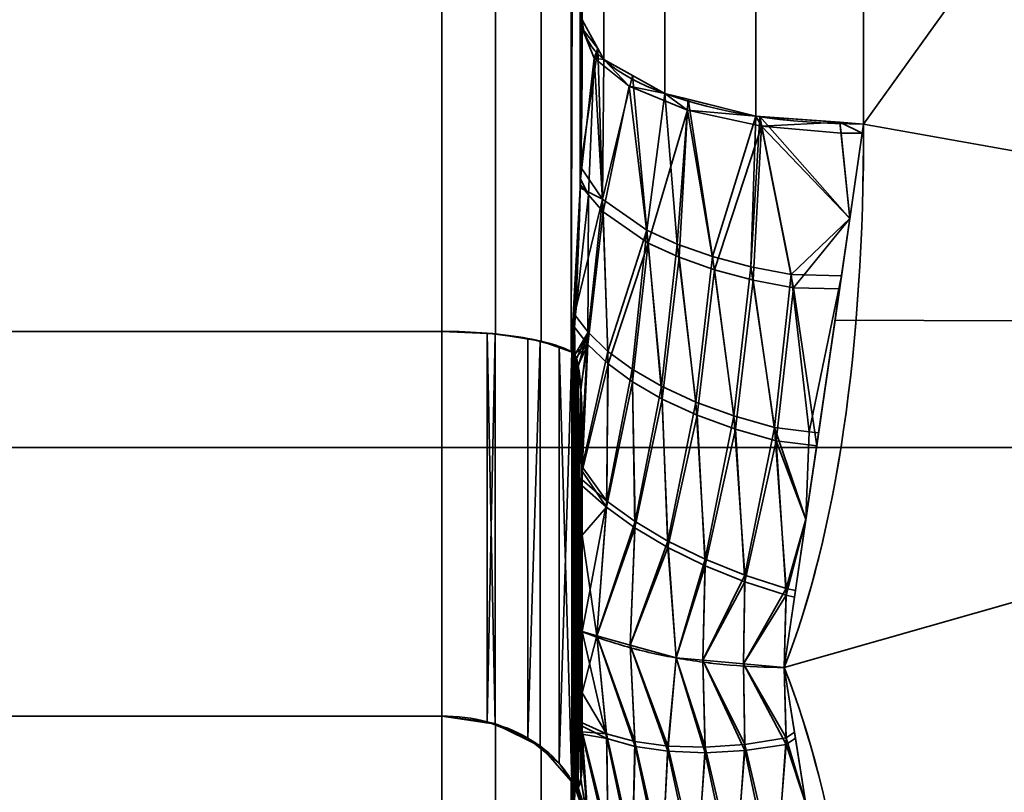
# Model space of a CAD drawing. Header units: millimetres. Extents: x -110 to 110, y -15 to 15.
# Tile 29 of 110: x -57 to -53.5, y -7.94 to -5.2. Entities that reach past the tile are written whole.
import ezdxf

# ---------------------------------------------------------------- set-up
doc = ezdxf.new("R2010")
doc.units = ezdxf.units.MM
doc.layers.add('1', color=7, linetype='Continuous', true_color=0xffffff)

msp = doc.modelspace()

# ---------------------------------------------------------------- linework, layer by layer
at = {"layer": '1', "color": 252, "linetype": 'Continuous', "lineweight": 35}
for p, q in [((-55.5, 6.3048, -12.5), (-55.5, -6.3048, -12.5)), ((-55.5, -6.3048, 12.5), (-55.5, 6.3048, 12.5)), ((-64, -6.3048, -12.5), (-55.5, -6.3048, -12.5)), ((-64, -6.3048, 12.5), (-55.5, -6.3048, 12.5)), ((-64, -7.6729, -11.7101), (-55.5, -7.6729, -11.7101)), ((-64, -7.6729, 11.7101), (-55.5, -7.6729, 11.7101)), ((-55.5, -7.6729, -11.7101), (-55.5, -13.9777, -0.7899)), ((-55.5, -13.9777, 0.7899), (-55.5, -7.6729, 11.7101))]:
    msp.add_line(p, q, dxfattribs=at)
at = {"layer": '1', "color": 252, "linetype": 'Continuous', "lineweight": 35, "extrusion": (-1, 0, 0)}
for start, end in [(248.21321, 291.78679), (68.21321, 111.78679)]:
    msp.add_arc((0, 0, 54), 15, start, end, dxfattribs=at)
at = {"layer": '1', "color": 252, "linetype": 'Continuous', "lineweight": 35, "extrusion": (9.65426e-07, -0.928571, 0.371154)}
msp.add_arc((-54, -14, -0.0001), 1, 180, 269.9999, dxfattribs=at)
at = {"layer": '1', "color": 252, "linetype": 'Continuous', "lineweight": 35, "extrusion": (0, 0.928571, 0.371154)}
msp.add_arc((54, 14), 1, 0, 90, dxfattribs=at)
at = {"layer": '1', "color": 252, "linetype": 'Continuous', "lineweight": 35, "extrusion": (1, 0, 0)}
for centre, radius, start, end in [((0, 0, -55.5), 14, 116.7655, 123.2345), ((0, 0, -55.5), 14, 236.7655, 243.2345), ((0, 0, -55), 14.5, 117.45707, 122.53526), ((0, 0, -55), 14.5, 237.45707, 242.53526)]:
    msp.add_arc(centre, radius, start, end, dxfattribs=at)
at = {"layer": '1', "color": 252, "linetype": 'Continuous', "lineweight": 35}
for points in [[(-55, -5.1962, -13), (-55, -5.2939, -12.987), (-55.001, -5.4911, -12.9599), (-55.0065, -5.7952, -12.9152), (-55.0169, -6.0965, -12.8681), (-55.0272, -6.2871, -12.8364), (-55.0333, -6.3806, -12.8205)], [(-55.0333, -6.3806, 12.8205), (-55.027, -6.2837, 12.837), (-55.0165, -6.0879, 12.8695), (-55.0062, -5.7836, 12.917), (-55.0009, -5.4818, 12.9612), (-55, -5.2902, 12.9875), (-55, -5.1962, 13)], [(-54, -5.5673, -13.9286), (-54, -6.3723, -13.6068), (-54.096, -7.0198, -13.2676), (-54.2821, -7.5, -12.9904)], [(-54.2821, -7.5, 12.9904), (-54.0956, -7.0188, 13.2682), (-54, -6.3712, 13.6073), (-54, -5.5673, 13.9286)], [(-55, -6.6857, 12.8667), (-55, -6.6659, 12.869), (-55.0003, -6.6275, 12.8728), (-55.0017, -6.5738, 12.8764), (-55.004, -6.5237, 12.8773), (-55.0076, -6.4768, 12.8748), (-55.0129, -6.4336, 12.8672), (-55.0208, -6.3975, 12.8517), (-55.0287, -6.3834, 12.8325), (-55.0333, -6.3806, 12.8205)], [(-55, -7.3727, 12.7698), (-54.9497, -7.393, 12.8051), (-54.8421, -7.4294, 12.8681), (-54.6647, -7.4697, 12.9378), (-54.4762, -7.4944, 12.9806), (-54.3468, -7.5, 12.9904), (-54.2821, -7.5, 12.9904)], [(-55, -7.3727, -12.7698), (-54.9497, -7.393, -12.8051), (-54.8421, -7.4294, -12.8681), (-54.6647, -7.4696, -12.9378), (-54.4762, -7.4943, -12.9806), (-54.3468, -7.5, -12.9904), (-54.2821, -7.5, -12.9904)], [(-54, -9.2788, 11.7857), (-54, -8.5977, 12.3219), (-54.096, -7.9802, 12.7131), (-54.2821, -7.5, 12.9904)], [(-54.2821, -7.5, -12.9904), (-54.0956, -7.9812, -12.7125), (-54, -8.5987, -12.3212), (-54, -9.2788, -11.7857)], [(-55, -7.8, -12.2233), (-55, -7.8119, -12.2073), (-55.0003, -7.8345, -12.176), (-55.0017, -7.8644, -12.1313), (-55.004, -7.8902, -12.0883), (-55.0076, -7.9115, -12.0464), (-55.0129, -7.9266, -12.0052), (-55.0208, -7.9311, -11.9662), (-55.0287, -7.9216, -11.9444), (-55.0333, -7.9126, -11.936)], [(-55.0333, -7.9126, -11.936), (-55.027, -7.9753, -11.8604), (-55.0165, -8.1013, -11.7071), (-55.0062, -8.2946, -11.4673), (-55.0009, -8.4837, -11.228), (-55, -8.6024, -11.0752), (-55, -8.6603, -11)], [(-55, -8.6603, 11), (-55, -8.6001, 11.0782), (-55.001, -8.478, 11.2354), (-55.0065, -8.2872, 11.4765), (-55.0169, -8.0958, 11.7138), (-55.0272, -7.9731, 11.8631), (-55.0333, -7.9126, 11.936)]]:
    msp.add_open_spline(points, degree=3, dxfattribs=at)
for points, knots in [([(-55.5, -6.3048, 12.5), (-55.4452, -6.3048, 12.5), (-55.3896, -6.307, 12.5093), (-55.2861, -6.3154, 12.5448), (-55.2369, -6.3217, 12.5714), (-55.1506, -6.3376, 12.6382), (-55.1125, -6.3473, 12.6794), (-55.0627, -6.3651, 12.7549), (-55.0462, -6.3727, 12.7871), (-55.0333, -6.3806, 12.8205)], [0, 0, 0, 0, 0.272272, 0.272272, 0.544337, 0.544337, 0.81965, 0.81965, 1, 1, 1, 1]), ([(-55.5, -6.3048, -12.5), (-55.4452, -6.3048, -12.5), (-55.3896, -6.307, -12.5093), (-55.2861, -6.3154, -12.5448), (-55.2369, -6.3217, -12.5714), (-55.1506, -6.3376, -12.6382), (-55.1125, -6.3473, -12.6794), (-55.0627, -6.3651, -12.7549), (-55.0462, -6.3727, -12.7871), (-55.0333, -6.3806, -12.8205)], [0, 0, 0, 0, 0.272272, 0.272272, 0.544336, 0.544336, 0.819649, 0.819649, 1, 1, 1, 1]), ([(-55.0333, -6.3806, -12.8205), (-55.031, -6.382, -12.8266), (-55.0286, -6.3846, -12.8325), (-55.0244, -6.392, -12.8428), (-55.0225, -6.3968, -12.8472), (-55.0182, -6.4101, -12.8568), (-55.016, -6.4196, -12.861), (-55.0095, -6.4558, -12.873), (-55.0069, -6.4848, -12.8755), (-55.001, -6.5713, -12.8784), (-55, -6.6298, -12.8732), (-55, -6.6878, -12.8664)], [0, 0, 0, 0, 0.060109, 0.060109, 0.1199, 0.1199, 0.212933, 0.212933, 0.471194, 0.471194, 1, 1, 1, 1]), ([(-55.5, -7.6729, -11.7101), (-55.4452, -7.6729, -11.7101), (-55.3896, -7.6799, -11.7166), (-55.2861, -7.7064, -11.7417), (-55.2369, -7.7263, -11.7605), (-55.1506, -7.7762, -11.8076), (-55.1125, -7.807, -11.8366), (-55.0627, -7.8635, -11.8898), (-55.0462, -7.8876, -11.9125), (-55.0333, -7.9126, -11.936)], [0, 0, 0, 0, 0.272272, 0.272272, 0.544336, 0.544336, 0.81965, 0.81965, 1, 1, 1, 1]), ([(-55.5, -7.6729, 11.7101), (-55.4452, -7.6729, 11.7101), (-55.3896, -7.6799, 11.7166), (-55.2861, -7.7064, 11.7417), (-55.2369, -7.7263, 11.7605), (-55.1506, -7.7762, 11.8076), (-55.1125, -7.807, 11.8366), (-55.0627, -7.8635, 11.8898), (-55.0462, -7.8876, 11.9125), (-55.0333, -7.9126, 11.936)], [0, 0, 0, 0, 0.272272, 0.272272, 0.544336, 0.544336, 0.819649, 0.819649, 1, 1, 1, 1]), ([(-55.0333, -7.9126, 11.936), (-55.031, -7.9171, 11.9403), (-55.0286, -7.9209, 11.9455), (-55.0244, -7.9262, 11.957), (-55.0225, -7.9277, 11.9634), (-55.0182, -7.9292, 11.9797), (-55.016, -7.9281, 11.99), (-55.0095, -7.9204, 12.0274), (-55.0069, -7.9081, 12.0537), (-55.001, -7.8674, 12.1301), (-55, -7.8336, 12.1782), (-55, -7.7988, 12.225)], [0, 0, 0, 0, 0.060109, 0.060109, 0.1199, 0.1199, 0.212934, 0.212934, 0.471199, 0.471199, 1, 1, 1, 1])]:
    msp.add_open_spline(points, degree=3, knots=knots, dxfattribs=at)
at = {"layer": '1', "color": 252, "linetype": 'Continuous', "lineweight": 35, "extrusion": (1, 0, 0)}
for points in [[(-55, -7.3727, 12.7698), (-55, -7.2964, 12.7833), (-55, -7.1436, 12.8077), (-55, -6.915, 12.8393), (-55, -6.7622, 12.8578), (-55, -6.6857, 12.8667)], [(-55, -7.3727, -12.7698), (-55, -7.4225, -12.7105), (-55, -7.52, -12.5904), (-55, -7.6616, -12.4082), (-55, -7.7541, -12.2851), (-55, -7.8, -12.2233)]]:
    msp.add_open_spline(points, degree=3, dxfattribs=at)
at = {"layer": '1', "color": 252, "linetype": 'Continuous', "lineweight": 35, "extrusion": (-1, -5.22268e-14, -2.96771e-13)}
msp.add_open_spline([(-55, -6.6878, -12.8664), (-55, -6.9168, -12.84), (-55, -7.1456, -12.8098), (-55, -7.3727, -12.7698)], degree=3, dxfattribs=at)
at = {"layer": '1', "color": 252, "linetype": 'Continuous', "lineweight": 35, "extrusion": (1, 4.61802e-13, -3.87235e-13)}
msp.add_open_spline([(-55, -7.7988, 12.225), (-55, -7.6613, 12.4101), (-55, -7.5208, 12.5932), (-55, -7.3727, 12.7698)], degree=3, dxfattribs=at)
at = {"layer": '1', "color": 252, "linetype": 'Continuous', "lineweight": 35}
for points in [[(-55.0401, -6.3781, 12.81), (-55.0401, 6.3781, 12.81), (-55.1464, 6.3395, 12.6464), (-55.1464, -6.3395, 12.6464)], [(-55.0401, 6.3781, -12.81), (-55.0401, -6.3781, -12.81), (-55.1464, -6.3395, -12.6464), (-55.1464, 6.3395, -12.6464)], [(-55.0401, 6.3781, 12.81), (-55.007, -5.784, 12.9164), (-55.0073, 5.7948, 12.9148)], [(-55.007, -5.784, 12.9164), (-55.0401, 6.3781, 12.81), (-55.0401, -6.3781, 12.81)], [(-55.007, 5.784, -12.9164), (-55.0401, -6.3781, -12.81), (-55.0401, 6.3781, -12.81)], [(-55.1464, -6.3395, 12.6464), (-55.1464, 6.3395, 12.6464), (-55.3087, 6.3138, 12.5381), (-55.3087, -6.3138, 12.5381)], [(-55.1464, 6.3395, -12.6464), (-55.1464, -6.3395, -12.6464), (-55.3087, -6.3138, -12.5381), (-55.3087, 6.3138, -12.5381)], [(-64, -6.3048, 12.5), (-55.5, -6.3048, 12.5), (-55.5, 6.3048, 12.5), (-64, 6.3048, 12.5)], [(-64, 6.3048, -12.5), (-55.5, 6.3048, -12.5), (-55.5, -6.3048, -12.5), (-64, -6.3048, -12.5)], [(-55.3087, -6.3138, 12.5381), (-55.3087, 6.3138, 12.5381), (-55.5, 6.3048, 12.5), (-55.5, -6.3048, 12.5)], [(-55.3087, 6.3138, -12.5381), (-55.3087, -6.3138, -12.5381), (-55.5, -6.3048, -12.5), (-55.5, 6.3048, -12.5)], [(-55.0401, -6.3781, -12.81), (-55.007, 5.784, -12.9164), (-55.0073, -5.7948, -12.9148)], [(-55.0073, 5.7948, 12.9148), (-55.007, -5.784, 12.9164), (-55, -5.1962, 13)], [(-55.0073, -5.7948, -12.9148), (-55.007, 5.784, -12.9164), (-55, 5.1962, -13)], [(-55, 5.1962, -13), (-55, -5.1962, -13), (-55.0073, -5.7948, -12.9148)], [(-54.9239, -5.3382, 13.3553), (-54.9239, 0.0328, 14.3826), (-55, 0.0319, 14), (-55, -5.1962, 13)], [(-54.7071, -5.4586, 13.6566), (-54.7071, 0.0336, 14.7071), (-54.9239, 0.0328, 14.3826), (-54.9239, -5.3382, 13.3553)], [(-54.3827, -5.5391, 13.8579), (-54.3827, 0.034, 14.9238), (-54.7071, 0.0336, 14.7071), (-54.7071, -5.4586, 13.6566)], [(-54, -5.5673, 13.9286), (-54, 0.0342, 15), (-54.3827, 0.034, 14.9238), (-54.3827, -5.5391, 13.8579)], [(-50, 0, -15), (-50, -6.2799, -13.6221), (-54, -5.5673, -13.9286)], [(-54, -5.5673, -13.9286), (-54, 0, -15), (-50, 0, -15)], [(-50, 0, 15), (-54, 0, 15), (-54, -5.5673, 13.9286)], [(-54, -5.5673, 13.9286), (-50, -6.2799, 13.6221), (-50, 0, 15)], [(-55, -5.1962, -13), (-55, -0.0319, -14), (-54.9239, -0.0328, -14.3826), (-54.9239, -5.3382, -13.3553)], [(-54.9239, -5.3382, -13.3553), (-54.9239, -0.0328, -14.3826), (-54.7071, -0.0336, -14.7071), (-54.7071, -5.4586, -13.6566)], [(-54.7071, -5.4586, -13.6566), (-54.7071, -0.0336, -14.7071), (-54.3827, -0.034, -14.9238), (-54.3827, -5.5391, -13.8579)], [(-54.3827, -5.5391, -13.8579), (-54.3827, -0.034, -14.9238), (-54, -0.0342, -15), (-54, -5.5673, -13.9286)], [(-51.2, -6.7175, 6.7175), (-65, -6.7175, 6.7175), (-65, -3.6355, 8.7769), (-51.2, -3.6355, 8.7769)], [(-51.2, -3.6355, -8.7769), (-65, -3.6355, -8.7769), (-65, -6.7175, -6.7175), (-51.2, -6.7175, -6.7175)], [(-55.0064, -5.719, -12.9256), (-55, -5.1962, -13), (-54.9448, -5.2992, -13.2578)], [(-54.9448, -5.2992, 13.2578), (-55, -5.1962, 13), (-55.0004, -5.228, 12.9955)], [(-54.9576, -5.3329, 13.2557), (-55.0004, -5.228, 12.9955), (-55.0068, -5.7631, 12.9194)], [(-55.0004, -5.228, 12.9955), (-54.9576, -5.3329, 13.2557), (-54.9448, -5.2992, 13.2578)], [(-54.9448, -5.2992, -13.2578), (-54.928, -5.8348, -13.1731), (-55.0064, -5.719, -12.9256)], [(-54.9239, -5.3382, 13.3553), (-54.9448, -5.2992, 13.2578), (-54.9576, -5.3329, 13.2557)], [(-54.928, -5.8348, -13.1731), (-54.9448, -5.2992, -13.2578), (-54.9239, -5.3382, -13.3553)], [(-55.0068, -5.7631, 12.9194), (-54.978, -5.8189, 13.0384), (-54.9576, -5.3329, 13.2557)], [(-54.978, -5.8189, 13.0384), (-54.9258, -5.8799, 13.1649), (-54.9576, -5.3329, 13.2557)], [(-54.8331, -5.4322, 13.5014), (-54.9576, -5.3329, 13.2557), (-54.9258, -5.8799, 13.1649)], [(-54.9576, -5.3329, 13.2557), (-54.8331, -5.4322, 13.5014), (-54.9239, -5.3382, 13.3553)], [(-54.928, -5.8348, -13.1731), (-54.9239, -5.3382, -13.3553), (-54.8215, -5.3951, -13.4977)], [(-54.7071, -5.4586, 13.6566), (-54.9239, -5.3382, 13.3553), (-54.8331, -5.4322, 13.5014)], [(-54.8215, -5.3951, -13.4977), (-54.7711, -5.9444, -13.3947), (-54.928, -5.8348, -13.1731)], [(-54.7711, -5.9444, -13.3947), (-54.8215, -5.3951, -13.4977), (-54.7071, -5.4586, -13.6566)], [(-54.9258, -5.8799, 13.1649), (-54.7661, -5.9906, 13.384), (-54.8331, -5.4322, 13.5014)], [(-54.6263, -5.5174, 13.7112), (-54.8331, -5.4322, 13.5014), (-54.7661, -5.9906, 13.384)], [(-54.8331, -5.4322, 13.5014), (-54.6263, -5.5174, 13.7112), (-54.7071, -5.4586, 13.6566)], [(-54.7071, -5.4586, -13.6566), (-54.6623, -5.9946, -13.4906), (-54.7711, -5.9444, -13.3947)], [(-54.6623, -5.9946, -13.4906), (-54.7071, -5.4586, -13.6566), (-54.6243, -5.4791, -13.708)], [(-54.6263, -5.5174, 13.7112), (-54.6243, -5.4791, 13.708), (-54.7071, -5.4586, 13.6566)], [(-54.6243, -5.4791, -13.708), (-54.5377, -6.0384, -13.5699), (-54.6623, -5.9946, -13.4906)], [(-54.3827, -5.5391, 13.8579), (-54.6243, -5.4791, 13.708), (-54.6263, -5.5174, 13.7112)], [(-54.5377, -6.0384, -13.5699), (-54.6243, -5.4791, -13.708), (-54.3827, -5.5391, -13.8579)], [(-54.7661, -5.9906, 13.384), (-54.656, -6.0413, 13.4782), (-54.6263, -5.5174, 13.7112)], [(-54.656, -6.0413, 13.4782), (-54.5304, -6.0855, 13.5557), (-54.6263, -5.5174, 13.7112)], [(-54.3628, -5.575, 13.8521), (-54.6263, -5.5174, 13.7112), (-54.5304, -6.0855, 13.5557)], [(-54.6263, -5.5174, 13.7112), (-54.3628, -5.575, 13.8521), (-54.3827, -5.5391, 13.8579)], [(-54.3827, -5.5391, -13.8579), (-54.4008, -6.0747, -13.6305), (-54.5377, -6.0384, -13.5699)], [(-54.4008, -6.0747, -13.6305), (-54.3827, -5.5391, -13.8579), (-54.3696, -5.54, -13.8603)], [(-54.3696, -5.54, -13.8603), (-54.2576, -6.1021, -13.6703), (-54.4008, -6.0747, -13.6305)], [(-54.0847, -5.5611, 13.9129), (-54.3827, -5.5391, 13.8579), (-54.3628, -5.575, 13.8521)], [(-54.2576, -6.1021, -13.6703), (-54.3696, -5.54, -13.8603), (-54.0491, -5.9038, -13.7652)], [(-54.3696, -5.54, -13.8603), (-54.0847, -5.5611, -13.9129), (-54.0491, -5.9038, -13.7652)], [(-54.3628, -5.575, 13.8521), (-54.0795, -5.6001, 13.912), (-54.0847, -5.5611, 13.9129)], [(-54.0491, -5.9038, -13.7652), (-54.0847, -5.5611, -13.9129), (-54, -5.5673, -13.9286)], [(-54.0847, -5.5611, 13.9129), (-54.0795, -5.6001, 13.912), (-54.0048, -5.5999, 13.9128)], [(-54.0048, -5.5999, 13.9128), (-54, -5.5673, 13.9286), (-54.0847, -5.5611, 13.9129)], [(-54.5304, -6.0855, 13.5557), (-54.3927, -6.1221, 13.6143), (-54.3628, -5.575, 13.8521)], [(-54.3927, -6.1221, 13.6143), (-54.249, -6.1497, 13.652), (-54.3628, -5.575, 13.8521)], [(-54.0491, -5.9038, 13.7652), (-54.3628, -5.575, 13.8521), (-54.249, -6.1497, 13.652)], [(-54.0491, -5.9038, 13.7652), (-54.0795, -5.6001, 13.912), (-54.3628, -5.575, 13.8521)], [(-50, -6.2799, -13.6221), (-54.1018, -6.2644, -13.5902), (-54, -5.5673, -13.9286)], [(-54, -5.5673, 13.9286), (-54.1018, -6.2644, 13.5902), (-50, -6.2799, 13.6221)], [(-54.0048, -5.5999, 13.9128), (-54.0795, -5.6001, 13.912), (-54.0491, -5.9038, 13.7652)], [(-55.0073, -5.7948, -12.9148), (-55.0064, -5.719, -12.9256), (-54.928, -5.8348, -13.1731)], [(-54.978, -5.8189, 13.0384), (-55.0068, -5.7631, 12.9194), (-55.007, -5.784, 12.9164)], [(-55.0401, -6.3781, 12.81), (-55.0333, -6.3806, 12.8205), (-55.007, -5.784, 12.9164)], [(-55.0073, -5.7948, -12.9148), (-55.0333, -6.3806, -12.8205), (-55.0401, -6.3781, -12.81)], [(-54.978, -5.8189, 13.0384), (-55.007, -5.784, 12.9164), (-55.0293, -6.2885, 12.8353)], [(-55.0273, -6.2453, -12.8423), (-55.0073, -5.7948, -12.9148), (-54.928, -5.8348, -13.1731)], [(-55.0293, -6.2885, 12.8353), (-54.9804, -6.3516, 12.9448), (-54.978, -5.8189, 13.0384)], [(-54.928, -5.8348, -13.1731), (-54.9795, -6.3078, -12.953), (-55.0273, -6.2453, -12.8423)], [(-54.9258, -5.8799, 13.1649), (-54.978, -5.8189, 13.0384), (-54.9804, -6.3516, 12.9448)], [(-54.928, -5.8348, -13.1731), (-54.9092, -6.376, -13.0665), (-54.9795, -6.3078, -12.953)], [(-54.9092, -6.376, -13.0665), (-54.928, -5.8348, -13.1731), (-54.7711, -5.9444, -13.3947)], [(-54.9804, -6.3516, 12.9448), (-54.9085, -6.4205, 13.0569), (-54.9258, -5.8799, 13.1649)], [(-54.7661, -5.9906, 13.384), (-54.9258, -5.8799, 13.1649), (-54.9085, -6.4205, 13.0569)], [(-54.0491, -5.9038, -13.7652), (-54.0788, -6.107, -13.6666), (-54.2576, -6.1021, -13.6703)], [(-54.249, -6.1497, 13.652), (-54.0855, -6.1531, 13.6442), (-54.0491, -5.9038, 13.7652)], [(-54.7711, -5.9444, -13.3947), (-54.8234, -6.4391, -13.1648), (-54.9092, -6.376, -13.0665)], [(-54.7711, -5.9444, -13.3947), (-54.719, -6.4996, -13.2518), (-54.8234, -6.4391, -13.1648)], [(-54.719, -6.4996, -13.2518), (-54.7711, -5.9444, -13.3947), (-54.6623, -5.9946, -13.4906)], [(-54.9085, -6.4205, 13.0569), (-54.8213, -6.4843, 13.1535), (-54.7661, -5.9906, 13.384)], [(-54.8213, -6.4843, 13.1535), (-54.7158, -6.5455, 13.2386), (-54.7661, -5.9906, 13.384)], [(-54.656, -6.0413, 13.4782), (-54.7661, -5.9906, 13.384), (-54.7158, -6.5455, 13.2386)], [(-54.6623, -5.9946, -13.4906), (-54.5965, -6.5562, -13.3248), (-54.719, -6.4996, -13.2518)], [(-54.5965, -6.5562, -13.3248), (-54.6623, -5.9946, -13.4906), (-54.5377, -6.0384, -13.5699)], [(-54.7158, -6.5455, 13.2386), (-54.5922, -6.6026, 13.3094), (-54.656, -6.0413, 13.4782)], [(-54.5304, -6.0855, 13.5557), (-54.656, -6.0413, 13.4782), (-54.5922, -6.6026, 13.3094)], [(-54.5377, -6.0384, -13.5699), (-54.4611, -6.6056, -13.3793), (-54.5965, -6.5562, -13.3248)], [(-54.4611, -6.6056, -13.3793), (-54.5377, -6.0384, -13.5699), (-54.4008, -6.0747, -13.6305)], [(-54.5922, -6.6026, 13.3094), (-54.4561, -6.6526, 13.3615), (-54.5304, -6.0855, 13.5557)], [(-54.3927, -6.1221, 13.6143), (-54.5304, -6.0855, 13.5557), (-54.4561, -6.6526, 13.3615)], [(-54.4008, -6.0747, -13.6305), (-54.3165, -6.6465, -13.4136), (-54.4611, -6.6056, -13.3793)], [(-54.3165, -6.6465, -13.4136), (-54.4008, -6.0747, -13.6305), (-54.2576, -6.1021, -13.6703)], [(-54.4561, -6.6526, 13.3615), (-54.3111, -6.6939, 13.3934), (-54.3927, -6.1221, 13.6143)], [(-54.249, -6.1497, 13.652), (-54.3927, -6.1221, 13.6143), (-54.3111, -6.6939, 13.3934)], [(-54.2576, -6.1021, -13.6703), (-54.1932, -6.6618, -13.3988), (-54.3165, -6.6465, -13.4136)], [(-54.1932, -6.6618, -13.3988), (-54.2576, -6.1021, -13.6703), (-54.0788, -6.107, -13.6666)], [(-54.0788, -6.107, -13.6666), (-54.1602, -6.6651, -13.3957), (-54.1932, -6.6618, -13.3988)], [(-54.3111, -6.6939, 13.3934), (-54.167, -6.7115, 13.3731), (-54.249, -6.1497, 13.652)], [(-54.0855, -6.1531, 13.6442), (-54.249, -6.1497, 13.652), (-54.167, -6.7115, 13.3731)], [(-55.0265, -6.3883, -12.8376), (-55.0333, -6.3806, -12.8205), (-55.0273, -6.2453, -12.8423)], [(-55.0273, -6.2453, -12.8423), (-54.9795, -6.3078, -12.953), (-55.0265, -6.3883, -12.8376)], [(-54.2821, -7.5, -12.9904), (-54.1018, -6.2644, -13.5902), (-50, -6.2799, -13.6221)], [(-50, -6.2799, 13.6221), (-54.1018, -6.2644, 13.5902), (-54.2821, -7.5, 12.9904)], [(-55.0293, -6.2885, 12.8353), (-55.0333, -6.3806, 12.8205), (-55.0292, -6.3844, 12.8311)], [(-54.9804, -6.3516, 12.9448), (-55.0293, -6.2885, 12.8353), (-55.0292, -6.3844, 12.8311)], [(-50, -6.2799, -13.6221), (-54, -9.2788, -11.7857), (-54.2821, -7.5, -12.9904)], [(-54.2821, -7.5, 12.9904), (-54, -9.2788, 11.7857), (-50, -6.2799, 13.6221)], [(-54, -9.2788, -11.7857), (-50, -6.2799, -13.6221), (-50, -11.4061, -9.7417)], [(-50, -11.4061, 9.7417), (-50, -6.2799, 13.6221), (-54, -9.2788, 11.7857)], [(-55.5, -7.6729, -11.7101), (-64, -7.6729, -11.7101), (-64, -6.3048, -12.5), (-55.5, -6.3048, -12.5)], [(-55.5, -6.3048, 12.5), (-64, -6.3048, 12.5), (-64, -7.6729, 11.7101), (-55.5, -7.6729, 11.7101)], [(-55.3378, -7.6931, -11.7292), (-55.5, -7.6729, -11.7101), (-55.5, -6.3048, -12.5), (-55.3378, -6.3112, -12.527)], [(-55.3378, -6.3112, 12.527), (-55.5, -6.3048, 12.5), (-55.5, -7.6729, 11.7101), (-55.3378, -7.6931, 11.7292)], [(-55.3378, -6.3112, -12.527), (-55.3094, -6.3148, -12.5423), (-55.3378, -7.6931, -11.7292)], [(-55.3094, -7.7046, 11.74), (-55.3094, -6.3148, 12.5423), (-55.3378, -6.3112, 12.527)], [(-55.3378, -7.6931, 11.7292), (-55.3094, -7.7046, 11.74), (-55.3378, -6.3112, 12.527)], [(-55.3094, -6.3148, -12.5423), (-55.3094, -7.7046, -11.74), (-55.3378, -7.6931, -11.7292)], [(-55.194, -7.7511, -11.7839), (-55.3094, -7.7046, -11.74), (-55.3094, -6.3148, -12.5423), (-55.194, -6.3296, -12.6046)], [(-55.194, -6.3296, 12.6046), (-55.3094, -6.3148, 12.5423), (-55.3094, -7.7046, 11.74), (-55.194, -7.7511, 11.7839)], [(-55.194, -6.3296, -12.6046), (-55.1493, -6.341, -12.6528), (-55.194, -7.7511, -11.7839)], [(-55.194, -7.7511, 11.7839), (-55.1493, -6.341, 12.6528), (-55.194, -6.3296, 12.6046)], [(-55.0208, -6.402, -12.851), (-55.0265, -6.3883, -12.8376), (-54.9795, -6.3078, -12.953)], [(-55.0143, -6.4293, -12.8642), (-55.0208, -6.402, -12.851), (-54.9795, -6.3078, -12.953)], [(-55.0049, -6.5131, -12.8764), (-55.0143, -6.4293, -12.8642), (-54.9795, -6.3078, -12.953)], [(-55, -6.6878, -12.8664), (-55.0049, -6.5131, -12.8764), (-54.9795, -6.3078, -12.953)], [(-54.9795, -6.3078, -12.953), (-55, -6.7868, -12.8525), (-55, -6.6878, -12.8664)], [(-55, -6.7868, -12.8525), (-54.9795, -6.3078, -12.953), (-54.9092, -6.376, -13.0665)], [(-55.1493, -6.341, -12.6528), (-55.1493, -7.7872, -11.8179), (-55.194, -7.7511, -11.7839)], [(-55.194, -7.7511, 11.7839), (-55.1493, -7.7872, 11.8179), (-55.1493, -6.341, 12.6528)], [(-55.0825, -7.841, -11.8686), (-55.1493, -7.7872, -11.8179), (-55.1493, -6.341, -12.6528), (-55.0825, -6.358, -12.7249)], [(-55.0825, -6.358, 12.7249), (-55.1493, -6.341, 12.6528), (-55.1493, -7.7872, 11.8179), (-55.0825, -7.841, 11.8686)], [(-55.0825, -6.358, -12.7249), (-55.0373, -6.3788, -12.8128), (-55.0825, -7.841, -11.8686)], [(-55.0373, -7.9069, 11.9306), (-55.0373, -6.3788, 12.8128), (-55.0825, -6.358, 12.7249)], [(-55.0825, -7.841, 11.8686), (-55.0373, -7.9069, 11.9306), (-55.0825, -6.358, 12.7249)], [(-55.0292, -6.3844, 12.8311), (-55.0222, -6.3979, 12.8478), (-54.9804, -6.3516, 12.9448)], [(-54.9804, -6.3516, 12.9448), (-55.0222, -6.3979, 12.8478), (-55.0152, -6.4246, 12.8626)], [(-55.0152, -6.4246, 12.8626), (-55.015, -6.4252, 12.8628), (-54.9804, -6.3516, 12.9448)], [(-55.015, -6.4252, 12.8628), (-55.0059, -6.5004, 12.8759), (-54.9804, -6.3516, 12.9448)], [(-54.9804, -6.3516, 12.9448), (-55.0059, -6.5004, 12.8759), (-55, -6.6857, 12.8667)], [(-54.9085, -6.4205, 13.0569), (-54.9804, -6.3516, 12.9448), (-55, -6.8019, 12.852)], [(-55, -6.6857, 12.8667), (-55, -6.8019, 12.852), (-54.9804, -6.3516, 12.9448)], [(-55.0373, -6.3788, -12.8128), (-55.0373, -7.9069, -11.9306), (-55.0825, -7.841, -11.8686)], [(-55.0333, -7.9126, -11.936), (-55.0373, -7.9069, -11.9306), (-55.0373, -6.3788, -12.8128), (-55.0333, -6.3806, -12.8205)], [(-55.0333, -6.3806, 12.8205), (-55.0373, -6.3788, 12.8128), (-55.0373, -7.9069, 11.9306), (-55.0333, -7.9126, 11.936)], [(-55.0333, -7.9126, -11.936), (-55.0333, -6.3806, -12.8205), (-55.0265, -6.3883, -12.8376)], [(-55.0333, -6.3806, 12.8205), (-55.0333, -7.9126, 11.936), (-55.0265, -7.9235, 11.9513)], [(-55.0265, -7.9235, 11.9513), (-55.0208, -7.9283, 11.9698), (-55.0333, -6.3806, 12.8205)], [(-55.0208, -7.9283, 11.9698), (-55.0143, -7.9261, 12), (-55.0333, -6.3806, 12.8205)], [(-55.0143, -7.9261, 12), (-55.0049, -7.8947, 12.0788), (-55.0333, -6.3806, 12.8205)], [(-55.0292, -6.3844, 12.8311), (-55.0333, -6.3806, 12.8205), (-55, -7.7984, 12.2244)], [(-55.0049, -7.8947, 12.0788), (-55, -7.7984, 12.2244), (-55.0333, -6.3806, 12.8205)], [(-55.0265, -6.3883, -12.8376), (-55.0208, -6.402, -12.851), (-55.0333, -7.9126, -11.936)], [(-55.0208, -6.402, -12.851), (-55.0143, -6.4293, -12.8642), (-55.0333, -7.9126, -11.936)], [(-55.0222, -6.3979, 12.8478), (-55.0292, -6.3844, 12.8311), (-55, -7.7984, 12.2244)], [(-55, -7.7984, 12.2244), (-55.0152, -6.4246, 12.8626), (-55.0222, -6.3979, 12.8478)], [(-54.9092, -6.376, -13.0665), (-54.9132, -6.9081, -12.9401), (-55, -6.7868, -12.8525)], [(-54.9132, -6.9081, -12.9401), (-54.9092, -6.376, -13.0665), (-54.8234, -6.4391, -13.1648)], [(-55.0143, -6.4293, -12.8642), (-55.0049, -6.5131, -12.8764), (-55.0333, -7.9126, -11.936)], [(-55.015, -6.4252, 12.8628), (-55.0152, -6.4246, 12.8626), (-55, -7.7984, 12.2244)], [(-55.0059, -6.5004, 12.8759), (-55.015, -6.4252, 12.8628), (-55, -7.7984, 12.2244)], [(-55, -6.8019, 12.852), (-54.914, -6.9299, 12.9344), (-54.9085, -6.4205, 13.0569)], [(-54.8213, -6.4843, 13.1535), (-54.9085, -6.4205, 13.0569), (-54.914, -6.9299, 12.9344)], [(-54.8234, -6.4391, -13.1648), (-54.8126, -6.9807, -13.015), (-54.9132, -6.9081, -12.9401)], [(-54.8126, -6.9807, -13.015), (-54.8234, -6.4391, -13.1648), (-54.719, -6.4996, -13.2518)], [(-55, -7.7984, 12.2244), (-55, -6.6857, 12.8667), (-55.0059, -6.5004, 12.8759)], [(-54.914, -6.9299, 12.9344), (-54.8129, -7.003, 13.0081), (-54.8213, -6.4843, 13.1535)], [(-54.7158, -6.5455, 13.2386), (-54.8213, -6.4843, 13.1535), (-54.8129, -7.003, 13.0081)], [(-54.719, -6.4996, -13.2518), (-54.6959, -7.0504, -13.0754), (-54.8126, -6.9807, -13.015)], [(-54.6959, -7.0504, -13.0754), (-54.719, -6.4996, -13.2518), (-54.5965, -6.5562, -13.3248)], [(-55.0049, -6.5131, -12.8764), (-55, -6.6874, -12.8658), (-55.0333, -7.9126, -11.936)], [(-54.8129, -7.003, 13.0081), (-54.6958, -7.0731, 13.0672), (-54.7158, -6.5455, 13.2386)], [(-54.5922, -6.6026, 13.3094), (-54.7158, -6.5455, 13.2386), (-54.6958, -7.0731, 13.0672)], [(-54.5965, -6.5562, -13.3248), (-54.5639, -7.1155, -13.1187), (-54.6959, -7.0504, -13.0754)], [(-54.5639, -7.1155, -13.1187), (-54.5965, -6.5562, -13.3248), (-54.4611, -6.6056, -13.3793)], [(-54.6958, -7.0731, 13.0672), (-54.5636, -7.1387, 13.1092), (-54.5922, -6.6026, 13.3094)], [(-54.4561, -6.6526, 13.3615), (-54.5922, -6.6026, 13.3094), (-54.5636, -7.1387, 13.1092)], [(-54.4611, -6.6056, -13.3793), (-54.4226, -7.1724, -13.142), (-54.5639, -7.1155, -13.1187)], [(-54.4226, -7.1724, -13.142), (-54.4611, -6.6056, -13.3793), (-54.3165, -6.6465, -13.4136)], [(-54.3165, -6.6465, -13.4136), (-54.2759, -7.2195, -13.1443), (-54.4226, -7.1724, -13.142)], [(-54.2759, -7.2195, -13.1443), (-54.3165, -6.6465, -13.4136), (-54.2051, -6.9723, -13.2465)], [(-54.3165, -6.6465, -13.4136), (-54.1932, -6.6618, -13.3988), (-54.2051, -6.9723, -13.2465)], [(-54.5636, -7.1387, 13.1092), (-54.4222, -7.1959, 13.131), (-54.4561, -6.6526, 13.3615)], [(-54.3111, -6.6939, 13.3934), (-54.4561, -6.6526, 13.3615), (-54.4222, -7.1959, 13.131)], [(-54.2051, -6.9723, -13.2465), (-54.1932, -6.6618, -13.3988), (-54.1602, -6.6651, -13.3957)], [(-51.2, -8.7769, 3.6355), (-65, -8.7769, 3.6355), (-65, -6.7175, 6.7175), (-51.2, -6.7175, 6.7175)], [(-51.2, -6.7175, -6.7175), (-65, -6.7175, -6.7175), (-65, -8.7769, -3.6355), (-51.2, -8.7769, -3.6355)], [(-55.0292, -7.9198, -11.9446), (-55.0333, -7.9126, -11.936), (-55, -6.6874, -12.8658)], [(-55.0222, -7.9276, -11.9646), (-55.0292, -7.9198, -11.9446), (-55, -6.6874, -12.8658)], [(-55, -6.6874, -12.8658), (-55.0152, -7.927, -11.9951), (-55.0222, -7.9276, -11.9646)], [(-55.015, -7.9269, -11.9958), (-55.0152, -7.927, -11.9951), (-55, -6.6874, -12.8658)], [(-55.0059, -7.9006, -12.0674), (-55.015, -7.9269, -11.9958), (-55, -6.6874, -12.8658)], [(-55, -6.6874, -12.8658), (-55, -7.8, -12.2233), (-55.0059, -7.9006, -12.0674)], [(-55, -7.0293, 12.8233), (-55, -6.6857, 12.8667), (-55, -7.7988, 12.225), (-55, -7.3727, 12.7698)], [(-55, -7.5907, -12.4992), (-55, -7.8, -12.2233), (-55, -6.6878, -12.8664), (-55, -7.3727, -12.7698)], [(-54.4222, -7.1959, 13.131), (-54.2756, -7.2433, 13.1319), (-54.3111, -6.6939, 13.3934)], [(-54.2051, -6.9722, 13.2466), (-54.3111, -6.6939, 13.3934), (-54.2756, -7.2433, 13.1319)], [(-54.2051, -6.9722, 13.2466), (-54.167, -6.7115, 13.3731), (-54.3111, -6.6939, 13.3934)], [(-54.9132, -6.9081, -12.9401), (-55, -6.8322, -12.8461), (-55, -6.7868, -12.8525)], [(-55, -6.8019, 12.852), (-55, -6.8541, 12.8454), (-54.914, -6.9299, 12.9344)], [(-55, -7.3727, -12.7698), (-55, -6.8322, -12.8461), (-54.9132, -6.9081, -12.9401)], [(-54.914, -6.9299, 12.9344), (-55, -6.8541, 12.8454), (-55, -7.0293, 12.8233)], [(-54.9132, -6.9081, -12.9401), (-54.9481, -7.3873, -12.7951), (-55, -7.3727, -12.7698)], [(-54.9481, -7.3873, 12.7951), (-54.914, -6.9299, 12.9344), (-55, -7.0293, 12.8233)], [(-54.9481, -7.3873, -12.7951), (-54.9132, -6.9081, -12.9401), (-54.8126, -6.9807, -13.015)], [(-54.8129, -7.003, 13.0081), (-54.914, -6.9299, 12.9344), (-54.9481, -7.3873, 12.7951)], [(-54.8126, -6.9807, -13.015), (-54.8304, -7.4203, -12.8524), (-54.9481, -7.3873, -12.7951)], [(-54.8304, -7.4203, -12.8524), (-54.8126, -6.9807, -13.015), (-54.6959, -7.0504, -13.0754)], [(-54.2051, -6.9723, -13.2465), (-54.2422, -7.2264, -13.1232), (-54.2759, -7.2195, -13.1443)], [(-54.2756, -7.2433, 13.1319), (-54.2456, -7.2497, 13.1119), (-54.2051, -6.9722, 13.2466)], [(-55, -7.0293, 12.8233), (-55, -7.3727, 12.7698), (-54.9481, -7.3873, 12.7951)], [(-54.9481, -7.3873, 12.7951), (-54.8304, -7.4204, 12.8524), (-54.8129, -7.003, 13.0081)], [(-54.6958, -7.0731, 13.0672), (-54.8129, -7.003, 13.0081), (-54.8304, -7.4204, 12.8524)], [(-54.6959, -7.0504, -13.0754), (-54.6666, -7.4664, -12.9322), (-54.8304, -7.4203, -12.8524)], [(-54.6666, -7.4664, -12.9322), (-54.6959, -7.0504, -13.0754), (-54.5639, -7.1155, -13.1187)], [(-54.8304, -7.4204, 12.8524), (-54.6666, -7.4664, 12.9321), (-54.6958, -7.0731, 13.0672)], [(-54.5636, -7.1387, 13.1092), (-54.6958, -7.0731, 13.0672), (-54.6666, -7.4664, 12.9321)], [(-54.5639, -7.1155, -13.1187), (-54.572, -7.4746, -12.9465), (-54.6666, -7.4664, -12.9322)], [(-54.6666, -7.4664, 12.9321), (-54.572, -7.4747, 12.9465), (-54.5636, -7.1387, 13.1092)], [(-54.572, -7.4746, -12.9465), (-54.5639, -7.1155, -13.1187), (-54.4226, -7.1724, -13.142)], [(-54.4222, -7.1959, 13.131), (-54.5636, -7.1387, 13.1092), (-54.572, -7.4747, 12.9465)], [(-54.4226, -7.1724, -13.142), (-54.4273, -7.4873, -12.9684), (-54.572, -7.4746, -12.9465)], [(-54.4273, -7.4873, -12.9684), (-54.4226, -7.1724, -13.142), (-54.2759, -7.2195, -13.1443)], [(-54.572, -7.4747, 12.9465), (-54.4273, -7.4873, 12.9684), (-54.4222, -7.1959, 13.131)], [(-54.2756, -7.2433, 13.1319), (-54.4222, -7.1959, 13.131), (-54.4273, -7.4873, 12.9684)], [(-54.2759, -7.2195, -13.1443), (-54.2825, -7.5, -12.9903), (-54.4273, -7.4873, -12.9684)], [(-54.4273, -7.4873, 12.9684), (-54.2825, -7.5, 12.9903), (-54.2756, -7.2433, 13.1319)], [(-54.2825, -7.5, -12.9903), (-54.2759, -7.2195, -13.1443), (-54.2422, -7.2264, -13.1232)], [(-54.2422, -7.2264, -13.1232), (-54.2821, -7.5, -12.9904), (-54.2825, -7.5, -12.9903)], [(-54.2456, -7.2497, 13.1119), (-54.2756, -7.2433, 13.1319), (-54.2825, -7.5, 12.9903)], [(-54.2825, -7.5, 12.9903), (-54.2821, -7.5, 12.9904), (-54.2456, -7.2497, 13.1119)], [(-55, -7.5907, -12.4992), (-55, -7.3727, -12.7698), (-54.9481, -7.3873, -12.7951)], [(-55, -7.3727, 12.7698), (-55, -7.7089, 12.3399), (-54.9132, -7.7524, 12.4526)], [(-54.9132, -7.7524, 12.4526), (-54.9481, -7.3873, 12.7951), (-55, -7.3727, 12.7698)], [(-54.9481, -7.3873, -12.7951), (-54.914, -7.7366, -12.4686), (-55, -7.5907, -12.4992)], [(-54.9481, -7.3873, -12.7951), (-54.8304, -7.4203, -12.8524), (-54.8129, -7.7639, -12.5688)], [(-54.8129, -7.7639, -12.5688), (-54.914, -7.7366, -12.4686), (-54.9481, -7.3873, -12.7951)], [(-54.9481, -7.3873, 12.7951), (-54.9132, -7.7524, 12.4526), (-54.8126, -7.7809, 12.553)], [(-54.8126, -7.7809, 12.553), (-54.8304, -7.4204, 12.8524), (-54.9481, -7.3873, 12.7951)], [(-54.8304, -7.4203, -12.8524), (-54.6666, -7.4664, -12.9322), (-54.6958, -7.78, -12.6591)], [(-54.6958, -7.78, -12.6591), (-54.8129, -7.7639, -12.5688), (-54.8304, -7.4203, -12.8524)], [(-54.8304, -7.4204, 12.8524), (-54.8126, -7.7809, 12.553), (-54.6959, -7.7984, 12.6435)], [(-54.6959, -7.7984, 12.6435), (-54.6666, -7.4664, 12.9321), (-54.8304, -7.4204, 12.8524)], [(-54.6666, -7.4664, 12.9321), (-54.6959, -7.7984, 12.6435), (-54.5639, -7.8034, 12.7216)], [(-54.5636, -7.7836, -12.7369), (-54.6958, -7.78, -12.6591), (-54.6666, -7.4664, -12.9322)], [(-54.6666, -7.4664, -12.9322), (-54.572, -7.4746, -12.9465), (-54.5636, -7.7836, -12.7369)], [(-54.5639, -7.8034, 12.7216), (-54.572, -7.4747, 12.9465), (-54.6666, -7.4664, 12.9321)], [(-54.572, -7.4746, -12.9465), (-54.4273, -7.4873, -12.9684), (-54.4222, -7.7738, -12.7974)], [(-54.4222, -7.7738, -12.7974), (-54.5636, -7.7836, -12.7369), (-54.572, -7.4746, -12.9465)], [(-54.572, -7.4747, 12.9465), (-54.5639, -7.8034, 12.7216), (-54.4226, -7.7951, 12.7825)], [(-54.4226, -7.7951, 12.7825), (-54.4273, -7.4873, 12.9684), (-54.572, -7.4747, 12.9465)], [(-54.4273, -7.4873, -12.9684), (-54.2825, -7.5, -12.9903), (-54.2756, -7.7509, -12.8388)], [(-54.2756, -7.7509, -12.8388), (-54.4222, -7.7738, -12.7974), (-54.4273, -7.4873, -12.9684)], [(-54.4273, -7.4873, 12.9684), (-54.4226, -7.7951, 12.7825), (-54.2759, -7.7736, 12.8244)], [(-54.2759, -7.7736, 12.8244), (-54.2825, -7.5, 12.9903), (-54.4273, -7.4873, 12.9684)], [(-54.2825, -7.5, -12.9903), (-54.2821, -7.5, -12.9904), (-54.2456, -7.7304, -12.8343)], [(-54.2456, -7.7304, -12.8343), (-54.2756, -7.7509, -12.8388), (-54.2825, -7.5, -12.9903)], [(-54.2825, -7.5, 12.9903), (-54.2759, -7.7736, 12.8244), (-54.2422, -7.7518, 12.8198)], [(-54.2422, -7.7518, 12.8198), (-54.2821, -7.5, 12.9904), (-54.2825, -7.5, 12.9903)], [(-54.914, -7.7366, -12.4686), (-55, -7.6974, -12.3586), (-55, -7.5907, -12.4992)], [(-64, -13.9777, 0.7899), (-55.5, -13.9777, 0.7899), (-55.5, -7.6729, 11.7101), (-64, -7.6729, 11.7101)], [(-64, -7.6729, -11.7101), (-55.5, -7.6729, -11.7101), (-55.5, -13.9777, -0.7899), (-64, -13.9777, -0.7899)], [(-55.3087, -14.0152, 0.8011), (-55.3087, -7.7014, 11.7369), (-55.5, -7.6729, 11.7101), (-55.5, -13.9777, 0.7899)], [(-55.3087, -7.7014, -11.7369), (-55.3087, -14.0152, -0.8011), (-55.5, -13.9777, -0.7899), (-55.5, -7.6729, -11.7101)], [(-55, -7.7292, -12.3166), (-55, -7.6974, -12.3586), (-54.914, -7.7366, -12.4686)], [(-55.1464, -14.1219, 0.833), (-55.1464, -7.7824, 11.8134), (-55.3087, -7.7014, 11.7369), (-55.3087, -14.0152, 0.8011)], [(-55.1464, -7.7824, -11.8134), (-55.1464, -14.1219, -0.833), (-55.3087, -14.0152, -0.8011), (-55.3087, -7.7014, -11.7369)], [(-54.9132, -7.7524, 12.4526), (-55, -7.7089, 12.3399), (-55, -7.7371, 12.3038)], [(-54.9085, -8.0973, -12.0888), (-54.9804, -8.0347, -11.9731), (-55, -7.7292, -12.3166)], [(-55, -7.7292, -12.3166), (-54.914, -7.7366, -12.4686), (-54.9085, -8.0973, -12.0888)], [(-55, -7.8, -12.2233), (-55, -7.7292, -12.3166), (-54.9804, -8.0347, -11.9731)], [(-54.2756, -7.7509, -12.8388), (-54.2456, -7.7304, -12.8343), (-54.2051, -7.9857, -12.6614)], [(-54.9092, -8.128, 12.055), (-54.9132, -7.7524, 12.4526), (-55, -7.7371, 12.3038)], [(-54.9795, -8.0637, 11.9392), (-55, -7.7371, 12.3038), (-55, -7.7988, 12.225)], [(-55, -7.7371, 12.3038), (-54.9795, -8.0637, 11.9392), (-54.9092, -8.128, 12.055)], [(-54.8213, -8.1491, -12.1923), (-54.9085, -8.0973, -12.0888), (-54.914, -7.7366, -12.4686)], [(-54.914, -7.7366, -12.4686), (-54.8129, -7.7639, -12.5688), (-54.8213, -8.1491, -12.1923)], [(-54.8234, -8.1815, 12.1588), (-54.8126, -7.7809, 12.553), (-54.9132, -7.7524, 12.4526)], [(-54.9132, -7.7524, 12.4526), (-54.9092, -8.128, 12.055), (-54.8234, -8.1815, 12.1588)], [(-54.7158, -8.1922, -12.2878), (-54.8213, -8.1491, -12.1923), (-54.8129, -7.7639, -12.5688)], [(-54.8129, -7.7639, -12.5688), (-54.6958, -7.78, -12.6591), (-54.7158, -8.1922, -12.2878)], [(-54.4222, -7.7738, -12.7974), (-54.2756, -7.7509, -12.8388), (-54.3111, -8.252, -12.4938)], [(-54.2051, -7.9857, -12.6614), (-54.3111, -8.252, -12.4938), (-54.2756, -7.7509, -12.8388)], [(-54.2051, -7.9857, 12.6615), (-54.2422, -7.7518, 12.8198), (-54.2759, -7.7736, 12.8244)], [(-55.0401, -14.2828, 0.8814), (-55.0401, -7.9047, 11.9286), (-55.1464, -7.7824, 11.8134), (-55.1464, -14.1219, 0.833)], [(-55.0401, -7.9048, -11.9286), (-55.0401, -14.2828, -0.8814), (-55.1464, -14.1219, -0.833), (-55.1464, -7.7824, -11.8134)], [(-54.9804, -8.0347, -11.9731), (-55.0059, -7.9006, -12.0674), (-55, -7.8, -12.2233)], [(-55, -7.7988, 12.225), (-55.0049, -7.8947, 12.0788), (-54.9795, -8.0637, 11.9392)], [(-54.8126, -7.7809, 12.553), (-54.8234, -8.1815, 12.1588), (-54.719, -8.2266, 12.2547)], [(-54.719, -8.2266, 12.2547), (-54.6959, -7.7984, 12.6435), (-54.8126, -7.7809, 12.553)], [(-54.6959, -7.7984, 12.6435), (-54.719, -8.2266, 12.2547), (-54.5965, -8.2615, 12.3402)], [(-54.5922, -8.2249, -12.3728), (-54.7158, -8.1922, -12.2878), (-54.6958, -7.78, -12.6591)], [(-54.5965, -8.2615, 12.3402), (-54.5639, -7.8034, 12.7216), (-54.6959, -7.7984, 12.6435)], [(-54.6958, -7.78, -12.6591), (-54.5636, -7.7836, -12.7369), (-54.5922, -8.2249, -12.3728)], [(-54.5639, -7.8034, 12.7216), (-54.5965, -8.2615, 12.3402), (-54.4611, -8.284, 12.4103)], [(-54.4561, -8.2451, -12.4421), (-54.5922, -8.2249, -12.3728), (-54.5636, -7.7836, -12.7369)], [(-54.4611, -8.284, 12.4103), (-54.4226, -7.7951, 12.7825), (-54.5639, -7.8034, 12.7216)], [(-54.5636, -7.7836, -12.7369), (-54.4222, -7.7738, -12.7974), (-54.4561, -8.2451, -12.4421)], [(-54.4226, -7.7951, 12.7825), (-54.4611, -8.284, 12.4103), (-54.3165, -8.2932, 12.4628)], [(-54.3111, -8.252, -12.4938), (-54.4561, -8.2451, -12.4421), (-54.4222, -7.7738, -12.7974)], [(-54.3165, -8.2932, 12.4628), (-54.2759, -7.7736, 12.8244), (-54.4226, -7.7951, 12.7825)], [(-54.2759, -7.7736, 12.8244), (-54.3165, -8.2932, 12.4628), (-54.2051, -7.9857, 12.6615)], [(-55.0401, -7.9047, 11.9286), (-55.007, -14.0779, 1.4492), (-55.0073, -8.2871, 11.4759)], [(-55.007, -14.0779, 1.4492), (-55.0401, -7.9047, 11.9286), (-55.0401, -14.2828, 0.8814)], [(-55.0073, -8.2871, 11.4759), (-55.0333, -7.9126, 11.936), (-55.0401, -7.9047, 11.9286)], [(-55.0401, -7.9048, -11.9286), (-55.0333, -7.9126, -11.936), (-55.007, -8.2939, -11.4674)], [(-55.007, -8.2939, -11.4674), (-55.0401, -14.2828, -0.8814), (-55.0401, -7.9048, -11.9286)], [(-55.015, -7.9269, -11.9958), (-55.0059, -7.9006, -12.0674), (-54.9804, -8.0347, -11.9731)], [(-55.0049, -7.8947, 12.0788), (-55.0143, -7.9261, 12), (-54.9795, -8.0637, 11.9392)], [(-55.0293, -7.9714, -11.8637), (-55.0333, -7.9126, -11.936), (-55.0292, -7.9198, -11.9446)], [(-55.0265, -7.9235, 11.9513), (-55.0333, -7.9126, 11.936), (-55.0273, -7.9991, 11.8297)], [(-54.9804, -8.0347, -11.9731), (-55.0293, -7.9714, -11.8637), (-55.0292, -7.9198, -11.9446)], [(-55.0292, -7.9198, -11.9446), (-55.0222, -7.9276, -11.9646), (-54.9804, -8.0347, -11.9731)], [(-55.0273, -7.9991, 11.8297), (-54.9795, -8.0637, 11.9392), (-55.0265, -7.9235, 11.9513)], [(-55.0208, -7.9283, 11.9698), (-55.0265, -7.9235, 11.9513), (-54.9795, -8.0637, 11.9392)], [(-54.9804, -8.0347, -11.9731), (-55.0222, -7.9276, -11.9646), (-55.0152, -7.927, -11.9951)], [(-55.0143, -7.9261, 12), (-55.0208, -7.9283, 11.9698), (-54.9795, -8.0637, 11.9392)], [(-55.0152, -7.927, -11.9951), (-55.015, -7.9269, -11.9958), (-54.9804, -8.0347, -11.9731)]]:
    msp.add_3dface(points, dxfattribs=at)

doc.saveas('drawing.dxf')
